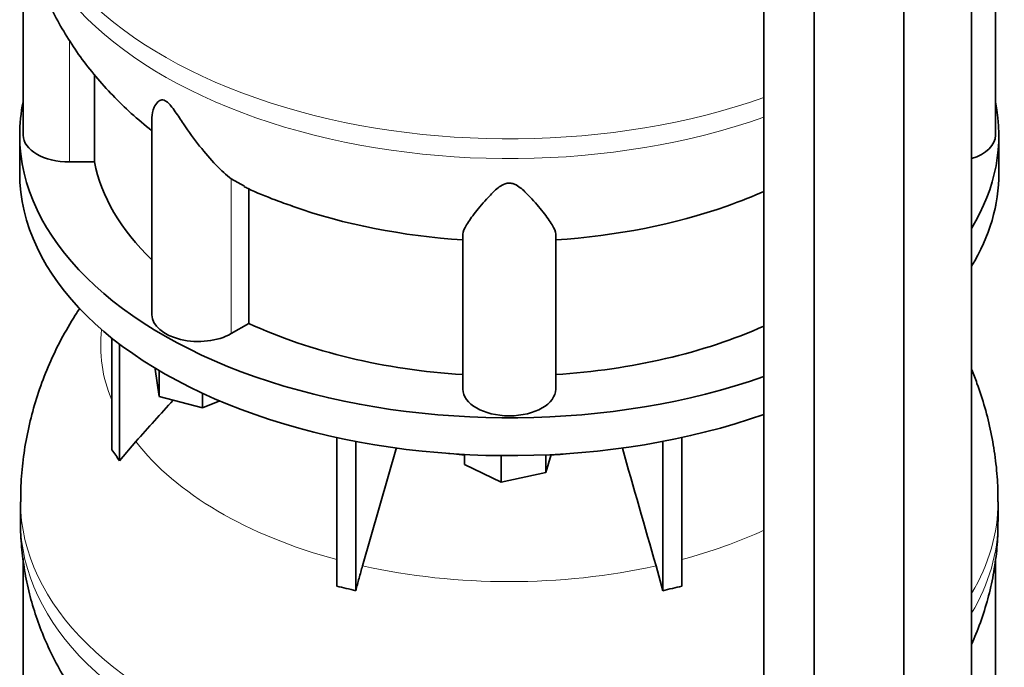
# Model space of a CAD drawing. Header units: millimetres. Extents: x 418 to 1293, y -1211 to 1672.
# Tile 8 of 26: x 1001 to 1288, y -786 to -598. Entities that reach past the tile are written whole.
import ezdxf

# ---------------------------------------------------------------- set-up
doc = ezdxf.new("R2010")
doc.units = ezdxf.units.MM
doc.layers.add('LOW_454-2', color=7, linetype='Continuous')
doc.layers.add('VSI454_DIFFUSORE', color=7, linetype='Continuous')

# ---------------------------------------------------------------- blocks, each defined once
blk = doc.blocks.new('SE4')
at = {"layer": 'LOW_454-2', "color": 7, "linetype": 'Continuous', "lineweight": 35}
for p, q in [((1278.04, -869.52), (1278.04, -468.76)), ((1258.37, -884.59), (1258.37, -483.59)), ((1217.62, -488.18), (1217.62, -889.22)), ((1232.28, -895.94), (1232.28, -494.94))]:
    blk.add_line(p, q, dxfattribs=at)
at = {"layer": 'VSI454_DIFFUSORE', "color": 7, "linetype": 'Continuous', "lineweight": 35}
for p, q in [((1002.01, -566.78), (1002.01, -631.29)), ((1285.01, -631.29), (1285.01, -567.08)), ((1022.77, -639.09), (1022.77, -613.71)), ((1039.5, -626.16), (1039.5, -683.55)), ((1001.01, -631.29), (1001.01, -642.32)), ((1286.01, -642.32), (1286.01, -631.29)), ((1022.77, -639.09), (1015.51, -639.09)), ((1066.42, -646.15), (1062.55, -643.98)), ((1067.68, -686.1), (1067.68, -646.86)), ((1285.16, -651.87), (1285.03, -651.96)), ((1285.16, -651.87), (1285.16, -651.31)), ((1130.01, -705.19), (1130.01, -660.11)), ((1157.01, -705.19), (1157.01, -660.11)), ((1067.68, -686.1), (1062.55, -689.06)), ((1027.81, -722.91), (1027.81, -690.34)), ((1030.1, -726.11), (1030.1, -692.13)), ((1040.45, -699.36), (1040.45, -699.13)), ((1041.65, -707.32), (1040.45, -699.36)), ((1041.65, -707.32), (1041.65, -699.85)), ((1054.21, -710.71), (1041.65, -707.32)), ((1054.21, -710.71), (1054.21, -706.43)), ((1059.26, -708.67), (1054.21, -710.71)), ((1030.1, -726.11), (1034.82, -720.47)), ((1093.29, -762.6), (1093.29, -719.31)), ((1098.83, -763.92), (1098.83, -720.44)), ((1188.2, -763.92), (1188.2, -720.44)), ((1193.74, -762.6), (1193.74, -719.31)), ((1110.67, -722.19), (1100.79, -756.68)), ((1130.49, -727.12), (1130.49, -724.24)), ((1141.11, -732.26), (1141.11, -724.58)), ((1155.73, -724.29), (1154.13, -729.52)), ((1154.13, -729.52), (1154.13, -724.36)), ((1141.11, -732.26), (1130.49, -727.12)), ((1154.13, -729.52), (1141.11, -732.26)), ((1001.26, -738.02), (1001.26, -743.77)), ((1285.77, -743.77), (1285.77, -738.02)), ((1002.01, -754.57), (1002.01, -819.09)), ((1285.01, -819.09), (1285.01, -754.88)), ((1186.24, -756.68), (1188.2, -763.92))]:
    blk.add_line(p, q, dxfattribs=at)
at = {"layer": 'VSI454_DIFFUSORE', "color": 4, "linetype": 'Continuous', "lineweight": 9}
for p, q in [((1015.51, -639.09), (1015.51, -603.73)), ((1062.55, -689.06), (1062.55, -643.98))]:
    blk.add_line(p, q, dxfattribs=at)
for centre, major_axis, start_param, end_param in [((1143.51, -550.22), (142.25, 0), 3.141609, 5.260321), ((1143.51, -555.97), (-142.25, 0), 0, 2.118728), ((1143.51, -692.6), (118.93, 0), 3.072762, 3.374835), ((1143.51, -692.6), (-118.93, 0), 0.417927, 1.134811), ((1143.51, -671.51), (-92.64, 0), 1.362219, 1.429779), ((1143.51, -671.51), (-92.64, 0), -4.580995, -4.503811), ((1143.51, -738.02), (142.25, 0), 3.141609, 5.260321), ((1143.51, -738.02), (142.25, 0), 5.95196, 6.283185), ((1143.51, -738.02), (142.25, 0), 0, 0.000091), ((1143.51, -743.77), (-142.25, 0), 0, 2.118728), ((1143.51, -743.77), (-142.25, 0), 2.810367, 3.141593), ((1143.51, -692.6), (118.93, 0), -1.134811, -0.898117), ((1143.51, -692.6), (-118.93, 0), 1.203325, 1.938268)]:
    blk.add_ellipse(centre, major_axis=major_axis, ratio=0.57735, start_param=start_param, end_param=end_param, dxfattribs=at)
at = {"layer": 'VSI454_DIFFUSORE', "color": 7, "linetype": 'Continuous', "lineweight": 35}
for centre, major_axis, start_param, end_param in [((1143.51, -631.29), (-142.5, 0), 6.164646, 6.283185), ((1143.51, -631.29), (-142.5, 0), 2.805373, 3.260132), ((1143.51, -631.29), (-142.5, 0), 0, 2.117672), ((1015.51, -631.29), (13.5, 0), 3.141603, 4.712389), ((1271.51, -631.29), (-13.5, 0), 2.074933, 3.141603), ((1143.51, -631.29), (-121.5, 0), 0.111341, 0.543224), ((1143.51, -642.32), (-142.5, 0), 0, 2.117672), ((1143.51, -642.32), (-142.5, 0), 2.805373, 3.141593), ((1143.51, -592.05), (-121.5, 0), 1.023957, 1.459455), ((1143.51, -592.05), (121.5, 0), 4.82373, 5.26092), ((1053, -683.55), (13.5, 0), 3.141603, 5.497787), ((1143.51, -631.29), (-121.5, 0), 0.896739, 1.459455), ((1143.51, -631.29), (121.5, 0), 4.82373, 5.368326), ((1143.51, -705.19), (13.5, 0), 3.141593, 6.283185)]:
    blk.add_ellipse(centre, major_axis=major_axis, ratio=0.57735, start_param=start_param, end_param=end_param, dxfattribs=at)
for points, knots in [([(1001.28, -555.95), (1001.27, -556.1), (1001.18, -558.43), (1001.52, -563.37), (1002.35, -570.2), (1003.78, -577), (1005.73, -583.65), (1008.2, -590.15), (1011.19, -596.48), (1014.67, -602.62), (1018.64, -608.55), (1023.1, -614.27), (1028.06, -619.77), (1033.46, -624.99), (1037.46, -628.4), (1039.47, -629.96), (1039.5, -629.99)], [0, 0, 0, 0, 0.0044748, 0.0799543, 0.1551396, 0.2302072, 0.3053667, 0.3808344, 0.4568334, 0.5335933, 0.6113454, 0.6903142, 0.7707025, 0.8526696, 0.9363041, 0.9376799, 0.9376799, 0.9376799, 0.9376799]), ([(1062.55, -643.98), (1061.19, -642.91), (1059.68, -641.54), (1056.56, -638.32), (1054.96, -636.46), (1051.82, -632.47), (1050.28, -630.31), (1047.92, -626.83), (1047.13, -625.63), (1045.87, -623.85), (1045.43, -623.25), (1044.71, -622.39), (1044.46, -622.12), (1043.93, -621.62), (1043.66, -621.42), (1042.87, -620.99), (1042.43, -620.99), (1041.75, -621.2), (1041.48, -621.39), (1040.77, -622.05), (1040.44, -622.58), (1039.72, -624.12), (1039.5, -625.16), (1039.5, -626.17)], [0, 0, 0, 0, 0.125, 0.125, 0.25, 0.25, 0.375, 0.375, 0.4375, 0.4375, 0.46875, 0.46875, 0.484375, 0.484375, 0.5, 0.5, 0.53125, 0.53125, 0.5625, 0.5625, 0.625, 0.625, 0.7378424, 0.7378424, 0.7378424, 0.7378424]), ([(1066.36, -646.28), (1066.77, -646.47), (1069.52, -647.82), (1074.49, -649.86), (1078.56, -651.3), (1080.4, -651.93)], [0, 0, 0, 0, 0.082165, 0.653228, 1, 1, 1, 1]), ([(1157.01, -660.11), (1157.01, -659.37), (1156.62, -658.46), (1155.31, -656.29), (1154.4, -655.04), (1152.25, -652.31), (1151.01, -650.81), (1148.78, -648.43), (1147.98, -647.62), (1146.58, -646.47), (1146.07, -646.09), (1145.18, -645.62), (1144.87, -645.48), (1144.17, -645.28), (1143.8, -645.23), (1142.68, -645.26), (1141.99, -645.53), (1140.84, -646.17), (1140.34, -646.55), (1138.95, -647.71), (1138.17, -648.51), (1135.98, -650.86), (1134.73, -652.37), (1132.59, -655.08), (1131.71, -656.3), (1130.42, -658.45), (1130.01, -659.38), (1130.01, -660.11)], [0, 0, 0, 0, 0.125, 0.125, 0.25, 0.25, 0.375, 0.375, 0.4375, 0.4375, 0.46875, 0.46875, 0.484375, 0.484375, 0.5, 0.5, 0.53125, 0.53125, 0.5625, 0.5625, 0.625, 0.625, 0.75, 0.75, 0.875, 0.875, 1, 1, 1, 1]), ([(1018.52, -681.62), (1018.07, -682.31), (1016.16, -685.25), (1013.06, -690.59), (1009.6, -697.78), (1006.73, -705.12), (1004.46, -712.57), (1002.78, -720.11), (1001.73, -727.62), (1001.25, -733.77), (1001.31, -737), (1001.33, -738.02)], [0.4948765, 0.4948765, 0.4948765, 0.4948765, 0.5156762, 0.584164, 0.651581, 0.7180447, 0.7836695, 0.8485651, 0.9128361, 0.9765834, 1, 1, 1, 1]), ([(1285.71, -738), (1285.71, -736.01), (1285.69, -732), (1285.01, -725.09), (1283.78, -717.78), (1282, -710.56), (1280.04, -704.52), (1278.63, -700.91), (1278.1, -699.61)], [0, 0, 0, 0, 0.045782, 0.1087392, 0.1714504, 0.2340199, 0.2965571, 0.3321569, 0.3321569, 0.3321569, 0.3321569]), ([(1001.28, -743.75), (1001.27, -743.9), (1001.18, -746.23), (1001.52, -751.17), (1002.35, -757.99), (1003.78, -764.8), (1005.73, -771.45), (1008.2, -777.95), (1011.19, -784.27), (1014.67, -790.41), (1018.64, -796.35), (1023.1, -802.07), (1028.06, -807.57), (1033.46, -812.78), (1037.46, -816.19), (1039.47, -817.75), (1039.5, -817.78)], [0, 0, 0, 0, 0.0044748, 0.0799543, 0.1551396, 0.2302072, 0.3053667, 0.3808344, 0.4568334, 0.5335933, 0.6113454, 0.6903142, 0.7707025, 0.8526696, 0.9363041, 0.9376799, 0.9376799, 0.9376799, 0.9376799]), ([(1278.1, -779.38), (1278.52, -778.45), (1279.87, -775.27), (1281.86, -769.76), (1283.74, -762.77), (1285.01, -755.8), (1285.69, -749.32), (1285.71, -745.6), (1285.71, -743.8)], [0.6018453, 0.6018453, 0.6018453, 0.6018453, 0.635153, 0.7146693, 0.7929629, 0.8702403, 0.946705, 1, 1, 1, 1]), ([(1100.79, -756.68), (1100.45, -757.88), (1100.11, -759.08), (1099.46, -761.5), (1099.14, -762.71), (1098.83, -763.92)], [0, 0, 0, 0, 0.5, 0.5, 1, 1, 1, 1])]:
    blk.add_open_spline(points, degree=3, knots=knots, dxfattribs=at)
for points in [[(1206.85, -651.91), (1210.97, -650.44), (1214.57, -649.02), (1217.64, -647.66)], [(1034.82, -720.47), (1038.45, -716.45), (1042.08, -712.44), (1045.71, -708.42)], [(1027.81, -722.91), (1028.57, -723.93), (1029.34, -725), (1030.1, -726.11)], [(1176.41, -722.36), (1179.68, -733.8), (1182.96, -745.24), (1186.24, -756.68)], [(1098.83, -763.92), (1096.99, -763.43), (1095.13, -762.99), (1093.29, -762.6)], [(1188.2, -763.92), (1190.04, -763.43), (1191.9, -762.99), (1193.74, -762.6)]]:
    blk.add_open_spline(points, degree=3, dxfattribs=at)

msp = doc.modelspace()

# ---------------------------------------------------------------- block references
msp.add_blockref('SE4', (0, 0))

doc.saveas('drawing.dxf')
